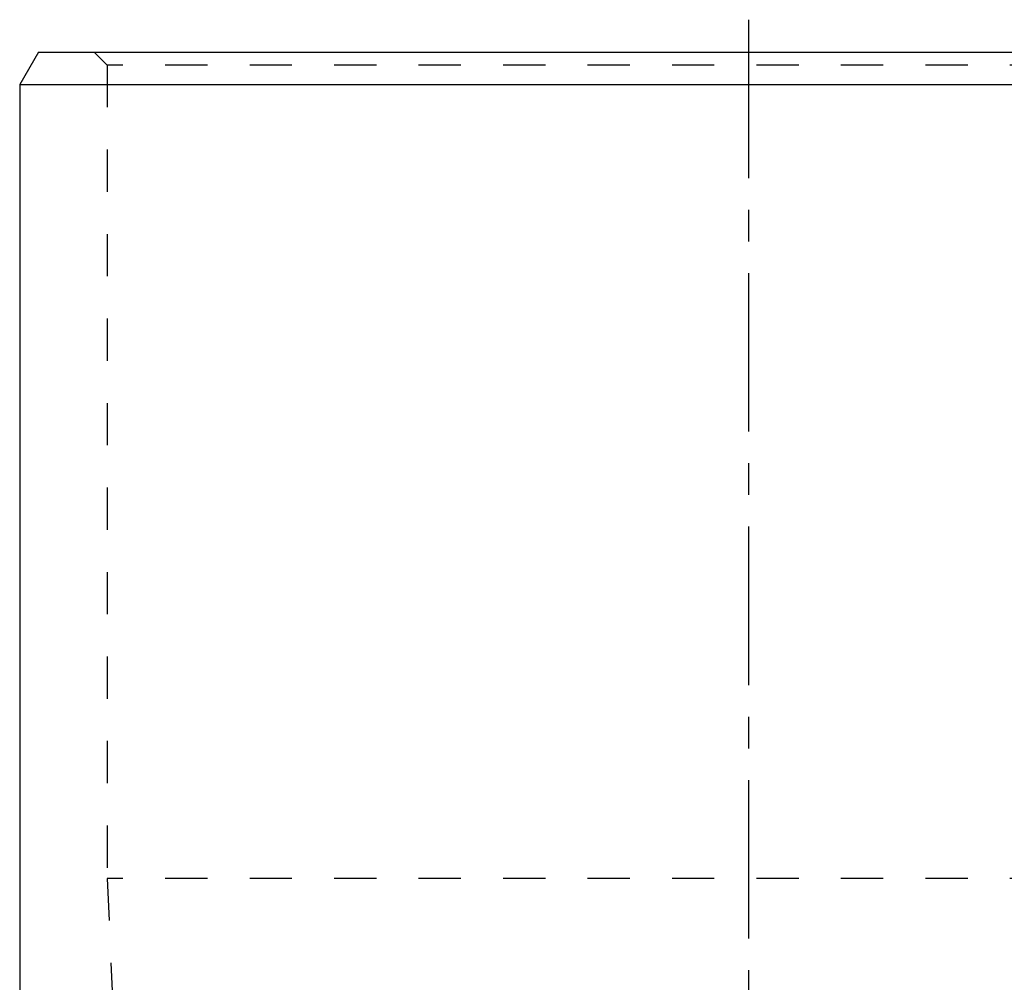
# Model space of a CAD drawing. Header units: millimetres. Extents: x 312 to 688, y 240 to 717.
# Tile 12 of 22: x 388 to 539, y 568 to 717. Entities that reach past the tile are written whole.
import ezdxf

# ---------------------------------------------------------------- set-up
doc = ezdxf.new("R2010")
doc.units = ezdxf.units.MM
doc.header["$LTSCALE"] = 65.185185
doc.linetypes.add('CENTER', pattern=[0.6, 0.375, -0.075, 0.075, -0.075])
doc.linetypes.add('HIDDEN', pattern=[0.2, 0.1, -0.1])
doc.layers.get('0').update_dxf_attribs({"linetype": 'CONTINUOUS'})
doc.layers.add('ACHSEN_S', color=7, linetype='CONTINUOUS')
doc.layers.add('KOERPER', color=7, linetype='CONTINUOUS')

msp = doc.modelspace()

# ---------------------------------------------------------------- linework, layer by layer
at = {"color": 7, "linetype": 'Continuous'}
for p, q in [((390.39, 711.75), (387.5, 706.75)), ((390.39, 711.75), (609.61, 711.75)), ((387.5, 706.75), (612.5, 706.75))]:
    msp.add_line(p, q, dxfattribs=at)
at = {"color": 8, "linetype": 'HIDDEN'}
for p, q in [((401, 709.75), (399, 711.75)), ((599, 709.75), (401, 709.75))]:
    msp.add_line(p, q, dxfattribs=at)
at = {"layer": 'ACHSEN_S', "color": 2, "linetype": 'CENTER'}
msp.add_line((500, 716.75), (500, 283.25), dxfattribs=at)
at = {"layer": 'KOERPER', "color": 8, "linetype": 'HIDDEN'}
for p, q in [((401, 709.75), (401, 584.25)), ((401, 584.25), (402.5, 551.25)), ((599, 584.25), (401, 584.25))]:
    msp.add_line(p, q, dxfattribs=at)
at = {"layer": 'KOERPER', "color": 7, "linetype": 'Continuous'}
msp.add_line((387.5, 706.75), (387.5, 517.04), dxfattribs=at)

doc.saveas('drawing.dxf')
